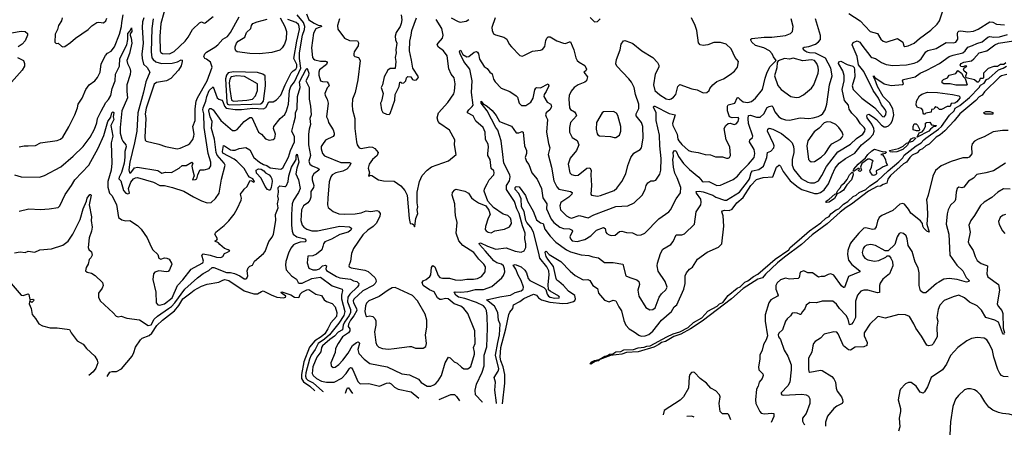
# Model space of a CAD drawing. Extents: x 1245515 to 1420776, y 606314 to 671314.
# Tile 69 of 256: x 1296559 to 1306724, y 614167 to 618516. Entities that reach past the tile are written whole.
import ezdxf

# ---------------------------------------------------------------- set-up
doc = ezdxf.new("R2010")
doc.units = 0

msp = doc.modelspace()

# ---------------------------------------------------------------- linework, layer by layer
at = {"layer": '0CON10XD'}
for points in [[(1298077, 618695), (1298016, 618476), (1298006, 618345), (1298010, 618190), (1298017, 618177), (1298035, 618166), (1298105, 618163), (1298155, 618187), (1298267, 618293), (1298300, 618335), (1298342, 618415), (1298415, 618484), (1298435, 618492), (1298465, 618480), (1298475, 618482), (1298555, 618550)], [(1296505, 616916), (1296575, 616896), (1296765, 616890), (1296815, 616909), (1296985, 616998), (1297112, 617108), (1297213, 617207), (1297286, 617304), (1297332, 617385), (1297357, 617453), (1297364, 617496), (1297399, 617571), (1297448, 617662), (1297475, 617691), (1297499, 617735), (1297513, 617805), (1297545, 617885), (1297549, 617955), (1297591, 618035), (1297594, 618115), (1297666, 618255), (1297677, 618313), (1297675, 618374), (1297700, 618400), (1297715, 618432), (1297717, 618395), (1297701, 618369), (1297700, 618355), (1297711, 618325), (1297716, 618275), (1297693, 618167), (1297667, 618095), (1297671, 618065), (1297697, 618015), (1297704, 617985), (1297700, 617950), (1297667, 617845), (1297664, 617775), (1297672, 617708), (1297614, 617575), (1297595, 617405), (1297598, 617345), (1297615, 617285), (1297625, 617261), (1297654, 617225), (1297660, 617205), (1297645, 617155), (1297646, 617096), (1297638, 617035), (1297610, 616940), (1297585, 616890), (1297584, 616875), (1297605, 616852), (1297630, 616755), (1297655, 616726), (1297675, 616720), (1297693, 616725), (1297684, 616775), (1297705, 616840), (1297735, 616875), (1297755, 616886), (1297775, 616887), (1297941, 616841), (1298005, 616805), (1298055, 616805), (1298138, 616785), (1298255, 616746), (1298355, 616687), (1298435, 616648), (1298495, 616628), (1298535, 616630), (1298580, 616670), (1298619, 616725), (1298641, 616869), (1298679, 617015), (1298671, 617035), (1298598, 617118), (1298588, 617145), (1298569, 617285), (1298539, 617395), (1298547, 617465), (1298525, 617515), (1298511, 617575), (1298515, 617593), (1298522, 617598), (1298535, 617598), (1298555, 617585), (1298635, 617475), (1298755, 617374), (1298785, 617373), (1298805, 617382), (1298876, 617464), (1298935, 617508), (1298955, 617508), (1299024, 617355), (1299055, 617335), (1299098, 617288), (1299135, 617274), (1299175, 617279), (1299194, 617295), (1299200, 617335), (1299180, 617395), (1299182, 617415), (1299247, 617495), (1299295, 617539), (1299314, 617575), (1299334, 617646), (1299344, 617785), (1299359, 617825), (1299396, 617874), (1299463, 618015), (1299449, 618115), (1299449, 618175), (1299478, 618355), (1299498, 618415), (1299502, 618445), (1299488, 618488), (1299423, 618565)], [(1296555, 617203), (1296605, 617216), (1296646, 617216), (1296722, 617218), (1296775, 617244), (1296945, 617271), (1296980, 617285), (1297004, 617305), (1297065, 617410), (1297128, 617535), (1297156, 617605), (1297164, 617646), (1297204, 617705), (1297242, 617795), (1297275, 617845), (1297335, 617886), (1297361, 617919), (1297390, 617975), (1297400, 618060), (1297444, 618145), (1297465, 618170), (1297505, 618192), (1297537, 618235), (1297589, 618365), (1297610, 618445), (1297614, 618486), (1297626, 618566)], [(1297936, 618525), (1297922, 618425), (1297916, 618185), (1297924, 618124), (1297936, 618105), (1297965, 618082), (1298024, 618064), (1298135, 618067), (1298189, 618081), (1298225, 618101), (1298235, 618098), (1298238, 618085), (1298225, 618040), (1298200, 617995), (1298121, 617909), (1298076, 617885), (1297972, 617868), (1297948, 617852), (1297865, 617602), (1297853, 617545), (1297860, 617495), (1297850, 617305), (1297854, 617274), (1297865, 617261), (1297995, 617230), (1298066, 617206), (1298185, 617183), (1298215, 617189), (1298295, 617224), (1298315, 617238), (1298345, 617280), (1298356, 617315), (1298359, 617335), (1298347, 617413), (1298371, 617475), (1298370, 617595), (1298380, 617675), (1298395, 617711), (1298494, 617885), (1298545, 618025), (1298528, 618078), (1298487, 618107), (1298471, 618115), (1298460, 618135), (1298471, 618165), (1298488, 618182), (1298575, 618231), (1298605, 618256), (1298655, 618314), (1298705, 618342), (1298735, 618383), (1298824, 618546)], [(1299519, 618575), (1299544, 618514), (1299601, 618481), (1299641, 618461), (1299670, 618455), (1299674, 618445), (1299615, 618422), (1299593, 618377), (1299571, 618225), (1299583, 618125), (1299591, 618111), (1299605, 618103), (1299665, 618089), (1299718, 618088), (1299728, 618085), (1299734, 618075), (1299726, 618054), (1299655, 617998), (1299647, 617975), (1299646, 617945), (1299665, 617884), (1299685, 617877), (1299735, 617876), (1299749, 617855), (1299753, 617835), (1299735, 617814), (1299709, 617755), (1299712, 617735), (1299735, 617695), (1299743, 617655), (1299727, 617515), (1299741, 617485), (1299746, 617455), (1299795, 617381), (1299807, 617345), (1299805, 617328), (1299795, 617311), (1299718, 617272), (1299685, 617227), (1299673, 617207), (1299670, 617185), (1299686, 617135), (1299705, 617110), (1299874, 617044), (1299965, 617042), (1299979, 617035), (1299965, 617005), (1299935, 616975), (1299895, 616954), (1299822, 616935), (1299786, 616915), (1299771, 616895), (1299754, 616844), (1299739, 616675), (1299736, 616606), (1299745, 616577), (1299795, 616536), (1299855, 616514), (1299915, 616508), (1300023, 616513), (1300085, 616525), (1300135, 616545), (1300185, 616536), (1300245, 616546), (1300262, 616542), (1300282, 616515), (1300278, 616485), (1300239, 616415), (1300208, 616382), (1300154, 616345), (1300103, 616295), (1300006, 616155), (1299986, 616104), (1299974, 616026), (1299958, 615975), (1299960, 615965), (1299983, 615955), (1300122, 615932), (1300158, 615918), (1300225, 615855), (1300236, 615835), (1300238, 615815), (1300230, 615795), (1300210, 615775), (1300103, 615717), (1300008, 615632), (1300001, 615615), (1300004, 615595), (1300035, 615535), (1300039, 615515), (1300009, 615461), (1299973, 615415), (1299954, 615375), (1299950, 615350), (1299966, 615325), (1299968, 615305), (1299953, 615287), (1299891, 615245), (1299846, 615175), (1299821, 615125), (1299815, 615083), (1299773, 614975), (1299776, 614946), (1299795, 614929), (1299815, 614931), (1299855, 614960), (1299895, 615002), (1299949, 615075), (1299995, 615155), (1300035, 615185), (1300055, 615191), (1300065, 615186), (1300066, 615176), (1300051, 615115), (1300061, 615071), (1300115, 615013), (1300175, 614968), (1300353, 614933), (1300505, 614861), (1300585, 614852), (1300675, 614808), (1300703, 614773), (1300765, 614735), (1300805, 614736), (1300835, 614748), (1300856, 614764), (1300880, 614790), (1300914, 614845), (1300952, 614975), (1300985, 615033), (1301005, 615026), (1301045, 614988), (1301075, 614971), (1301120, 614930), (1301145, 614915), (1301185, 614915), (1301215, 614939), (1301255, 615065), (1301256, 615086), (1301244, 615135), (1301262, 615175), (1301258, 615305), (1301186, 615486), (1301145, 615535), (1301115, 615559), (1301043, 615585), (1300984, 615635), (1300955, 615638), (1300915, 615628), (1300895, 615629), (1300874, 615645), (1300838, 615708), (1300791, 615729), (1300726, 615775), (1300713, 615805), (1300725, 615822), (1300755, 615836), (1300795, 615867), (1300805, 615885), (1300811, 615959), (1300825, 615979), (1300846, 615965), (1300878, 615878), (1300895, 615857), (1300925, 615849), (1300995, 615849), (1301055, 615833), (1301115, 615828), (1301175, 615839), (1301245, 615838), (1301285, 615845), (1301328, 615865), (1301363, 615915), (1301367, 615965), (1301352, 615995), (1301299, 616045), (1301248, 616115), (1301135, 616188), (1301094, 616235), (1301065, 616315), (1301075, 616425), (1301057, 616497), (1301055, 616542), (1301051, 616615), (1301023, 616705), (1301027, 616733), (1301050, 616760), (1301065, 616767), (1301155, 616747), (1301192, 616725), (1301225, 616677), (1301245, 616660), (1301295, 616628), (1301370, 616595), (1301401, 616551), (1301417, 616505), (1301395, 616470), (1301368, 616382), (1301363, 616353), (1301375, 616336), (1301397, 616323), (1301425, 616318), (1301465, 616338), (1301565, 616354), (1301615, 616380), (1301635, 616415), (1301634, 616445), (1301625, 616468), (1301598, 616495), (1301551, 616511), (1301450, 616580), (1301393, 616643), (1301354, 616746), (1301358, 616772), (1301384, 616824)], [(1300496, 618566), (1300503, 618515), (1300496, 618476), (1300486, 618445), (1300446, 618384), (1300436, 618346), (1300438, 618308), (1300452, 618275), (1300444, 618205), (1300447, 618175), (1300437, 618125), (1300441, 618085), (1300437, 618013), (1300385, 618011), (1300361, 617995), (1300321, 617925), (1300304, 617845), (1300290, 617815), (1300310, 617755), (1300294, 617676), (1300284, 617654), (1300294, 617585), (1300308, 617558), (1300345, 617540), (1300372, 617538), (1300383, 617547), (1300431, 617685), (1300436, 617744), (1300477, 617825), (1300485, 617870), (1300495, 617870), (1300505, 617860), (1300525, 617864), (1300546, 617884), (1300554, 617916), (1300565, 617930), (1300596, 617926), (1300615, 617900), (1300633, 617893), (1300655, 617897), (1300673, 617915), (1300676, 617926), (1300617, 618015), (1300603, 618097), (1300584, 618195), (1300587, 618295), (1300601, 618355), (1300606, 618405), (1300655, 618535)], [(1305119, 618579), (1305235, 618504), (1305339, 618395), (1305416, 618375), (1305450, 618315), (1305474, 618294), (1305506, 618284), (1305621, 618321), (1305675, 618285), (1305688, 618245), (1305698, 618238), (1305731, 618245), (1305794, 618275), (1305848, 618322), (1305965, 618407), (1306032, 618468), (1306056, 618505), (1306092, 618618)], [(1296998, 618535), (1296990, 618505), (1296961, 618455), (1296951, 618415), (1296926, 618365), (1296922, 618285), (1296935, 618271), (1296955, 618273), (1296992, 618242), (1297006, 618236), (1297025, 618239), (1297085, 618279), (1297136, 618324), (1297265, 618413), (1297305, 618454), (1297354, 618486), (1297375, 618490), (1297425, 618484), (1297450, 618505), (1297458, 618532)], [(1297842, 618535), (1297828, 618495), (1297824, 618435), (1297833, 618275), (1297821, 618159), (1297823, 618115), (1297836, 618056), (1297874, 618024), (1297902, 617975), (1297861, 617875), (1297837, 617767), (1297780, 617555), (1297767, 617367), (1297745, 617245), (1297696, 617045), (1297687, 616967), (1297692, 616935), (1297705, 616936), (1297744, 616986), (1297775, 616994), (1297985, 616961), (1298025, 616934), (1298065, 616942), (1298125, 616938), (1298205, 616985), (1298235, 617012), (1298277, 617013), (1298335, 617047), (1298347, 617037), (1298337, 617005), (1298342, 616972), (1298359, 616905), (1298342, 616865), (1298375, 616867), (1298389, 616875), (1298397, 616915), (1298418, 616962), (1298425, 616968), (1298465, 616966), (1298515, 616980), (1298532, 617008), (1298533, 617045), (1298505, 617135), (1298464, 617405), (1298459, 617545), (1298451, 617585), (1298453, 617607), (1298481, 617675), (1298490, 617725), (1298515, 617784), (1298555, 617824), (1298598, 617708), (1298615, 617696), (1298645, 617686), (1298655, 617673), (1298672, 617622), (1298692, 617602), (1298785, 617589), (1298849, 617591), (1298965, 617603), (1299075, 617596), (1299099, 617611), (1299130, 617670), (1299175, 617670), (1299212, 617688), (1299255, 617738), (1299299, 617845), (1299362, 617968), (1299381, 617989), (1299410, 618005), (1299422, 618025), (1299419, 618055), (1299389, 618115), (1299419, 618295), (1299447, 618415), (1299446, 618446), (1299436, 618466), (1299415, 618486), (1299329, 618519)], [(1299035, 618165), (1298935, 618166), (1298803, 618185), (1298790, 618195), (1298784, 618216), (1298784, 618235), (1298798, 618275), (1298816, 618294), (1298882, 618335), (1298900, 618385), (1298946, 618424), (1298954, 618455), (1298967, 618475), (1299010, 618495), (1299115, 618520)], [(1299250, 618535), (1299297, 618445), (1299315, 618395), (1299311, 618315), (1299293, 618265), (1299268, 618225), (1299245, 618202), (1299161, 618179), (1299035, 618165)], [(1299862, 618525), (1299839, 618455), (1299845, 618417), (1299912, 618325), (1299965, 618302), (1300045, 618296), (1300056, 618276), (1300052, 618245), (1300013, 618185), (1300008, 618165), (1300008, 618145), (1300020, 618135), (1300057, 618127), (1300074, 618094), (1300051, 617895), (1300023, 617765), (1299995, 617695), (1299990, 617635), (1299996, 617585), (1300020, 617495), (1300020, 617395), (1300035, 617255), (1300044, 617225), (1300065, 617195), (1300085, 617186), (1300175, 617203), (1300201, 617201), (1300225, 617187), (1300259, 617145), (1300249, 617115), (1300203, 617075), (1300167, 617025), (1300156, 616985), (1300172, 616935), (1300160, 616905), (1300165, 616900), (1300178, 616912), (1300195, 616910), (1300265, 616864), (1300314, 616854), (1300425, 616850), (1300495, 616801), (1300535, 616753), (1300558, 616705), (1300581, 616465), (1300592, 616412), (1300615, 616410), (1300628, 616398), (1300635, 616380), (1300640, 616385), (1300648, 616465), (1300668, 616515), (1300664, 616555), (1300669, 616585), (1300661, 616625), (1300664, 616735), (1300686, 616845), (1300713, 616907), (1300767, 616963), (1300812, 616998), (1300985, 617061), (1301064, 617125), (1301048, 617225), (1301052, 617275), (1300996, 617376), (1300898, 617445), (1300881, 617465), (1300870, 617505), (1300884, 617556), (1300978, 617662), (1301040, 617750), (1301049, 617779), (1301056, 617855), (1301046, 617915), (1301015, 617953), (1300988, 618008), (1300974, 618144), (1300936, 618196), (1300884, 618234), (1300870, 618255), (1300878, 618275), (1300924, 618326), (1300932, 618355), (1300918, 618425), (1300858, 618518)], [(1301014, 618534), (1301085, 618496), (1301105, 618491), (1301168, 618502), (1301195, 618518)], [(1301338, 614566), (1301333, 614575), (1301264, 614645), (1301263, 614695), (1301276, 614755), (1301335, 614879), (1301354, 614945), (1301353, 615055), (1301381, 615141), (1301389, 615335), (1301386, 615456), (1301379, 615515), (1301366, 615545), (1301347, 615565), (1301275, 615598), (1301155, 615639), (1301088, 615655), (1301061, 615675), (1301044, 615705), (1301055, 615710), (1301115, 615706), (1301185, 615713), (1301265, 615732), (1301348, 615732), (1301435, 615765), (1301537, 615853), (1301555, 615877), (1301569, 615915), (1301566, 615945), (1301554, 615975), (1301535, 615995), (1301485, 616009), (1301455, 616028), (1301367, 616127), (1301306, 616195), (1301303, 616207), (1301315, 616213), (1301388, 616178), (1301475, 616150), (1301581, 616161), (1301675, 616129), (1301735, 616119), (1301768, 616132), (1301784, 616165), (1301786, 616205), (1301774, 616256), (1301778, 616315), (1301750, 616390), (1301717, 616515), (1301692, 616565), (1301669, 616639), (1301584, 616765), (1301585, 616805), (1301616, 616855), (1301624, 616895), (1301620, 616915), (1301558, 617035), (1301548, 617125), (1301531, 617265), (1301497, 617375), (1301475, 617405), (1301387, 617577), (1301324, 617655), (1301325, 617674), (1301342, 617652), (1301384, 617625), (1301438, 617578), (1301477, 617527), (1301514, 617464), (1301635, 617417), (1301685, 617350), (1301712, 617348), (1301745, 617361), (1301756, 617356), (1301771, 617215), (1301790, 617165), (1301791, 617135), (1301779, 617095), (1301783, 617073), (1301792, 617052), (1301815, 617023), (1301845, 616935), (1301902, 616872), (1301946, 616776), (1301959, 616679), (1302003, 616615), (1301999, 616565), (1302045, 616459), (1302075, 616423), (1302135, 616375), (1302175, 616361), (1302235, 616358), (1302263, 616345), (1302265, 616335), (1302240, 616275), (1302245, 616255), (1302264, 616234), (1302315, 616226), (1302393, 616247), (1302457, 616285), (1302515, 616344), (1302585, 616371), (1302603, 616363), (1302611, 616325), (1302621, 616311), (1302644, 616295), (1302665, 616290), (1302706, 616294), (1302750, 616330), (1302775, 616335), (1302825, 616321), (1302885, 616318), (1302935, 616292), (1302975, 616296), (1303014, 616315), (1303157, 616463), (1303260, 616535), (1303277, 616555), (1303335, 616668), (1303380, 616730), (1303384, 616785), (1303347, 616885), (1303323, 616933), (1303308, 616995), (1303302, 617075), (1303308, 617105), (1303306, 617145), (1303315, 617163), (1303325, 617167), (1303335, 617161), (1303360, 617105), (1303413, 617033), (1303475, 616971), (1303570, 616890), (1303605, 616849), (1303615, 616844), (1303675, 616848), (1303755, 616805), (1303795, 616810), (1303825, 616822), (1303925, 616867), (1303970, 616900), (1304014, 616956), (1304085, 617025), (1304141, 617095), (1304148, 617135), (1304141, 617175), (1304092, 617255), (1304097, 617275), (1304125, 617302), (1304129, 617315), (1304085, 617445), (1304080, 617495), (1304085, 617526), (1304105, 617530), (1304165, 617511), (1304205, 617511), (1304240, 617545), (1304275, 617609), (1304295, 617620), (1304325, 617626), (1304336, 617616), (1304356, 617565), (1304395, 617515), (1304425, 617496), (1304465, 617484), (1304505, 617481), (1304615, 617503), (1304705, 617498), (1304752, 617505), (1304803, 617517), (1304830, 617530), (1304852, 617548), (1304875, 617585), (1304893, 617645), (1304920, 617845), (1304947, 617935), (1304932, 618015), (1304878, 618118), (1304775, 618170), (1304713, 618173), (1304685, 618180), (1304664, 618195), (1304649, 618215), (1304649, 618225), (1304658, 618232), (1304705, 618240), (1304775, 618265), (1304805, 618286), (1304825, 618311), (1304825, 618352), (1304775, 618525)], [(1301384, 616824), (1301405, 616865), (1301454, 616915), (1301458, 616935), (1301453, 616955), (1301425, 616980), (1301417, 617075), (1301393, 617115), (1301391, 617135), (1301400, 617200), (1301395, 617230), (1301369, 617279), (1301364, 617355), (1301345, 617402), (1301268, 617468), (1301241, 617525), (1301184, 617555), (1301183, 617565), (1301195, 617585), (1301231, 617619), (1301240, 617635), (1301222, 617765), (1301231, 617885), (1301205, 618005), (1301145, 618085), (1301105, 618163), (1301101, 618185), (1301105, 618202), (1301115, 618198), (1301135, 618155), (1301175, 618133), (1301195, 618135), (1301250, 618180), (1301275, 618186), (1301285, 618182), (1301297, 618165), (1301307, 618107), (1301355, 618032), (1301385, 618011), (1301413, 617973), (1301438, 617958), (1301452, 617902), (1301467, 617875), (1301531, 617811), (1301621, 617775), (1301685, 617732), (1301697, 617715), (1301715, 617653), (1301740, 617630), (1301785, 617630), (1301835, 617666), (1301859, 617705), (1301878, 617792), (1301889, 617811), (1301895, 617816), (1301935, 617812), (1302015, 617853), (1302021, 617835), (1301996, 617774), (1301973, 617745), (1301971, 617725), (1302005, 617666), (1302043, 617645), (1302048, 617618), (1302034, 617585), (1301994, 617555), (1301989, 617535), (1301994, 617514), (1302008, 617485), (1301999, 617355), (1302018, 617238), (1302031, 617195), (1302016, 617124), (1302049, 616995), (1302075, 616855), (1302103, 616793), (1302125, 616768), (1302245, 616745), (1302264, 616734), (1302259, 616715), (1302229, 616685), (1302145, 616631), (1302134, 616595), (1302143, 616553), (1302205, 616493), (1302234, 616475), (1302255, 616470), (1302335, 616495), (1302427, 616473), (1302485, 616504), (1302615, 616552), (1302715, 616587), (1302836, 616594), (1302903, 616627), (1302984, 616706), (1303016, 616765), (1303026, 616804), (1303045, 616832), (1303075, 616852), (1303105, 616852), (1303125, 616860), (1303167, 616923), (1303179, 616965), (1303182, 617085), (1303167, 617215), (1303166, 617325), (1303130, 617475), (1303129, 617555), (1303101, 617615), (1303105, 617622), (1303115, 617622), (1303265, 617548), (1303325, 617536), (1303297, 617445), (1303301, 617425), (1303346, 617336), (1303353, 617285), (1303363, 617265), (1303395, 617227), (1303465, 617167), (1303495, 617155), (1303562, 617145), (1303635, 617125), (1303691, 617121), (1303742, 617102), (1303815, 617100), (1303857, 617087), (1303875, 617089), (1303886, 617095), (1303898, 617115), (1303890, 617205), (1303852, 617275), (1303832, 617395), (1303848, 617425), (1303875, 617445), (1303895, 617447), (1303935, 617436), (1303955, 617443), (1303975, 617464), (1303985, 617495), (1303975, 617507), (1303915, 617502), (1303888, 617515), (1303865, 617575), (1303865, 617622), (1303875, 617637), (1303941, 617655), (1303965, 617709), (1303975, 617712), (1303995, 617695), (1304028, 617668), (1304075, 617660), (1304115, 617672), (1304154, 617705), (1304229, 617795), (1304256, 617914), (1304276, 617975), (1304306, 618034), (1304370, 618095), (1304342, 618132), (1304329, 618165), (1304299, 618195), (1304242, 618225), (1304155, 618249), (1304119, 618285), (1304107, 618305), (1304108, 618315), (1304119, 618321), (1304245, 618335), (1304325, 618335), (1304466, 618354), (1304517, 618373), (1304537, 618395), (1304546, 618445), (1304525, 618526)], [(1301481, 614557), (1301482, 614565), (1301465, 614695), (1301470, 614775), (1301459, 614825), (1301499, 614891), (1301506, 614914), (1301473, 615055), (1301494, 615186), (1301514, 615265), (1301518, 615375), (1301501, 615415), (1301494, 615495), (1301461, 615561), (1301378, 615625), (1301515, 615658), (1301601, 615669), (1301626, 615675), (1301675, 615701), (1301735, 615717), (1301758, 615735), (1301759, 615755), (1301735, 615825), (1301705, 615879), (1301681, 615941), (1301653, 615985), (1301675, 615990), (1301736, 615966), (1301775, 615933), (1301793, 615905), (1301810, 615845), (1301825, 615825), (1301972, 615752), (1301991, 615731), (1302004, 615685), (1302020, 615665), (1302036, 615655), (1302085, 615642), (1302130, 615645), (1302132, 615655), (1302124, 615665), (1302035, 615715), (1302019, 615729), (1302015, 615785), (1302026, 615885), (1302021, 615925), (1302001, 615965), (1301929, 616055), (1301918, 616108), (1301863, 616323), (1301837, 616377), (1301795, 616422), (1301785, 616444), (1301767, 616537), (1301741, 616585), (1301738, 616668), (1301713, 616723), (1301674, 616765), (1301675, 616786), (1301685, 616796), (1301715, 616791), (1301782, 616702), (1301802, 616645), (1301860, 616540), (1301895, 616451), (1301935, 616421), (1301965, 616415), (1301979, 616355), (1302035, 616282), (1302095, 616221), (1302205, 616140), (1302245, 616120), (1302355, 616089), (1302435, 616082), (1302475, 616068), (1302535, 616060), (1302595, 616012), (1302685, 616011), (1302785, 615993), (1302818, 615875), (1302858, 615855), (1302931, 615831), (1302952, 615815), (1302957, 615785), (1302941, 615725), (1302951, 615665), (1303025, 615546), (1303065, 615521), (1303095, 615526), (1303119, 615545), (1303161, 615655), (1303185, 615688), (1303231, 615729), (1303242, 615755), (1303223, 615815), (1303152, 615922), (1303141, 615975), (1303144, 616005), (1303176, 616105), (1303200, 616150), (1303282, 616198), (1303304, 616226), (1303335, 616296), (1303395, 616297), (1303424, 616306), (1303526, 616405), (1303543, 616535), (1303591, 616605), (1303596, 616634), (1303590, 616665), (1303548, 616725), (1303542, 616745), (1303575, 616748), (1303615, 616741), (1303715, 616705), (1303745, 616685), (1303835, 616655), (1303855, 616654), (1303990, 616735), (1304083, 616857), (1304093, 616875), (1304112, 616938), (1304124, 616955), (1304189, 616971), (1304237, 617005), (1304274, 617095), (1304278, 617145), (1304315, 617160), (1304345, 617195), (1304348, 617215), (1304342, 617235), (1304278, 617365), (1304284, 617385), (1304295, 617396), (1304336, 617385), (1304425, 617341), (1304501, 617281), (1304534, 617244), (1304549, 617209), (1304552, 617175), (1304551, 617145), (1304534, 617074), (1304535, 617015), (1304552, 616972), (1304628, 616878), (1304695, 616838), (1304725, 616832), (1304765, 616833), (1304805, 616854), (1304842, 616908), (1304887, 617003), (1305005, 617151), (1305135, 617232), (1305199, 617291), (1305262, 617335), (1305283, 617365), (1305287, 617385), (1305279, 617405), (1305240, 617440), (1305201, 617501), (1305151, 617551), (1305124, 617594), (1305115, 617635), (1305073, 617683), (1305049, 617795), (1305070, 617885), (1305071, 617941), (1305057, 617987), (1305014, 618065), (1305015, 618082), (1305035, 618088), (1305103, 618053), (1305160, 618035), (1305174, 618024), (1305179, 618001), (1305181, 617925), (1305152, 617835), (1305164, 617794), (1305255, 617706), (1305388, 617608), (1305465, 617518), (1305485, 617513), (1305502, 617535), (1305504, 617565), (1305495, 617588), (1305458, 617638), (1305424, 617705), (1305370, 617785), (1305275, 617983), (1305219, 618049), (1305206, 618135), (1305152, 618255), (1305165, 618279), (1305206, 618296), (1305232, 618285), (1305255, 618254), (1305345, 618134), (1305355, 618126), (1305395, 618115), (1305455, 618074), (1305505, 618054), (1305575, 618042), (1305715, 618050), (1305794, 618066), (1305828, 618082), (1305865, 618112), (1305914, 618185), (1305935, 618199), (1306022, 618218), (1306125, 618282), (1306195, 618278), (1306225, 618285), (1306245, 618315), (1306240, 618375), (1306243, 618387), (1306255, 618399), (1306275, 618402), (1306348, 618392), (1306405, 618396), (1306453, 618417), (1306575, 618494), (1306605, 618491), (1306642, 618468), (1306725, 618462)], [(1301468, 618535), (1301434, 618435), (1301436, 618405), (1301451, 618371), (1301470, 618360), (1301558, 618335), (1301590, 618315), (1301614, 618264), (1301636, 618236), (1301722, 618145), (1301745, 618141), (1301765, 618146), (1301855, 618192), (1301935, 618202), (1301955, 618210), (1301980, 618240), (1301990, 618300), (1302001, 618325), (1302015, 618339), (1302035, 618340), (1302105, 618298), (1302175, 618274), (1302195, 618271), (1302235, 618289), (1302245, 618286), (1302281, 618205), (1302302, 618122), (1302314, 618095), (1302336, 618076), (1302395, 618043), (1302410, 618005), (1302403, 617987), (1302384, 617975), (1302420, 617925), (1302411, 617885), (1302395, 617870), (1302325, 617844), (1302285, 617817), (1302251, 617779), (1302231, 617735), (1302228, 617695), (1302235, 617605), (1302245, 617590), (1302288, 617565), (1302301, 617545), (1302306, 617525), (1302246, 617454), (1302235, 617405), (1302237, 617355), (1302262, 617302), (1302315, 617268), (1302330, 617225), (1302308, 617165), (1302242, 617088), (1302221, 617025), (1302238, 616935), (1302255, 616918), (1302295, 616907), (1302325, 616913), (1302415, 616984), (1302445, 616988), (1302459, 616965), (1302455, 616915), (1302459, 616861)], [(1302448, 618538), (1302495, 618493), (1302525, 618497), (1302551, 618525)], [(1302459, 616861), (1302464, 616805), (1302456, 616716), (1302464, 616704), (1302525, 616697), (1302555, 616701), (1302697, 616755), (1302725, 616779), (1302775, 616845), (1302818, 616925), (1302839, 617011), (1302868, 617095), (1302901, 617139), (1302964, 617175), (1302977, 617195), (1302995, 617295), (1302994, 617415), (1302980, 617455), (1302924, 617525), (1302924, 617545), (1302950, 617600), (1302950, 617645), (1302916, 617745), (1302902, 617815), (1302875, 617872), (1302847, 617907), (1302723, 618035), (1302712, 618062), (1302721, 618105), (1302758, 618205), (1302768, 618265), (1302794, 618296), (1302805, 618301), (1302865, 618282), (1302889, 618269), (1302983, 618195), (1303095, 618125), (1303144, 618075), (1303159, 618045), (1303158, 618025), (1303121, 617955), (1303102, 617845), (1303116, 617786), (1303169, 617739), (1303235, 617699), (1303265, 617693), (1303285, 617698), (1303310, 617715), (1303334, 617745), (1303354, 617826), (1303375, 617846), (1303499, 617801), (1303555, 617793), (1303615, 617762), (1303652, 617765), (1303676, 617784), (1303683, 617805), (1303715, 617844), (1303755, 617879), (1303825, 617904), (1303895, 617949), (1303939, 617985), (1303969, 618025), (1303979, 618085), (1303944, 618125), (1303904, 618215), (1303853, 618263), (1303795, 618281), (1303725, 618282), (1303665, 618255), (1303615, 618248), (1303586, 618256), (1303568, 618278), (1303549, 618405), (1303534, 618455), (1303496, 618535)], [(1296475, 618381), (1296575, 618398), (1296615, 618394), (1296641, 618375), (1296640, 618355), (1296614, 618296), (1296586, 618264), (1296544, 618236)], [(1301543, 614552), (1301568, 614765), (1301569, 614855), (1301550, 614935), (1301528, 614995), (1301521, 615035), (1301528, 615135), (1301579, 615325), (1301608, 615475), (1301620, 615500), (1301651, 615535), (1301658, 615575), (1301721, 615609), (1301765, 615641), (1301865, 615686), (1301895, 615675), (1301916, 615645), (1301945, 615625), (1302033, 615603), (1302165, 615589), (1302217, 615593), (1302275, 615608), (1302291, 615619), (1302299, 615635), (1302289, 615669), (1302224, 615714), (1302175, 615774), (1302125, 615815), (1302105, 615830), (1302098, 615845), (1302069, 615969), (1302010, 616045), (1301995, 616074), (1301985, 616115), (1301986, 616124), (1301995, 616129), (1302026, 616095), (1302145, 616022), (1302242, 615922), (1302295, 615878), (1302375, 615831), (1302425, 615834), (1302445, 615825), (1302475, 615775), (1302524, 615744), (1302534, 615695), (1302595, 615622), (1302645, 615605), (1302685, 615622), (1302715, 615614), (1302744, 615555), (1302773, 615513), (1302795, 615413), (1302818, 615365), (1302851, 615325), (1302904, 615295), (1302950, 615260), (1302975, 615250), (1303015, 615254), (1303055, 615268), (1303095, 615304), (1303185, 615415), (1303289, 615505), (1303315, 615552), (1303345, 615575), (1303417, 615735), (1303429, 615795), (1303429, 615875), (1303444, 615906), (1303475, 615942), (1303506, 615964), (1303557, 616045), (1303655, 616116), (1303775, 616169), (1303807, 616203), (1303830, 616385), (1303823, 616493), (1303807, 616535), (1303814, 616545), (1303835, 616552), (1303885, 616547), (1303915, 616562), (1303964, 616626), (1304028, 616682), (1304106, 616805), (1304165, 616867), (1304235, 616888), (1304336, 616895), (1304374, 616995), (1304395, 617014), (1304405, 617016), (1304415, 617006), (1304440, 616950), (1304515, 616855), (1304595, 616788), (1304635, 616765), (1304765, 616724), (1304795, 616723), (1304825, 616732), (1304865, 616762), (1304908, 616822), (1304948, 616915), (1304979, 616985), (1305021, 617035), (1305085, 617085), (1305180, 617140), (1305250, 617225), (1305337, 617293), (1305369, 617331), (1305380, 617365), (1305378, 617395), (1305358, 617438), (1305310, 617505), (1305306, 617525), (1305311, 617539), (1305325, 617541), (1305375, 617511), (1305405, 617485), (1305455, 617426), (1305485, 617411), (1305505, 617411), (1305529, 617421), (1305552, 617445), (1305569, 617475), (1305584, 617535), (1305574, 617595), (1305538, 617658), (1305475, 617725), (1305415, 617827), (1305387, 617903), (1305374, 617925), (1305375, 617936), (1305388, 617918), (1305484, 617854), (1305555, 617837), (1305672, 617848), (1305684, 617855), (1305674, 617885), (1305685, 617900), (1305805, 617925), (1305855, 617965), (1305925, 617995), (1306056, 618064), (1306155, 618135), (1306195, 618151), (1306295, 618175), (1306320, 618195), (1306348, 618232), (1306395, 618248), (1306439, 618271), (1306495, 618288), (1306555, 618335), (1306575, 618341), (1306615, 618335), (1306675, 618339), (1306758, 618362)], [(1306739, 618071), (1306718, 618055), (1306685, 618052), (1306655, 618034), (1306615, 618033), (1306556, 618014), (1306510, 617965), (1306510, 617915), (1306505, 617910), (1306475, 617910), (1306465, 617880), (1306455, 617871), (1306443, 617873), (1306415, 617894), (1306330, 617915), (1306328, 617935), (1306337, 617965), (1306310, 617985), (1306304, 618006), (1306311, 618019), (1306338, 618035), (1306325, 618039), (1306295, 618030), (1306275, 618033), (1306269, 618045), (1306278, 618065), (1306305, 618078), (1306385, 618091), (1306409, 618111), (1306465, 618175), (1306545, 618195), (1306626, 618255), (1306665, 618272), (1306863, 618303)], [(1296537, 618125), (1296597, 618095), (1296610, 618065), (1296610, 618035), (1296586, 617995), (1296475, 617873)], [(1304575, 617714), (1304605, 617717), (1304651, 617739), (1304735, 617810), (1304757, 617843), (1304801, 617965), (1304805, 617995), (1304803, 618025), (1304790, 618065), (1304765, 618095), (1304735, 618102), (1304643, 618093), (1304545, 618118), (1304505, 618110), (1304455, 618114), (1304390, 618090), (1304380, 618075), (1304375, 618020), (1304352, 617938), (1304385, 617838), (1304419, 617795), (1304522, 617722), (1304575, 617714)], [(1296555, 616540), (1296654, 616566), (1296775, 616559), (1296865, 616564), (1296955, 616579), (1296975, 616594), (1297028, 616712), (1297093, 616805), (1297127, 616865), (1297272, 617015), (1297369, 617191), (1297429, 617321), (1297468, 617465), (1297500, 617510), (1297510, 617555), (1297522, 617565), (1297530, 617560), (1297525, 617515), (1297530, 617485), (1297501, 617425), (1297522, 617315), (1297504, 617245), (1297512, 617035), (1297503, 616965), (1297468, 616848), (1297468, 616788), (1297485, 616725), (1297511, 616701), (1297560, 616610), (1297578, 616475), (1297615, 616450), (1297655, 616442), (1297695, 616443), (1297775, 616394), (1297814, 616355), (1297874, 616265), (1297915, 616172), (1297935, 616143), (1297986, 616095), (1297997, 616055), (1298015, 616046), (1298055, 616059), (1298077, 616057), (1298104, 616044), (1298128, 616005), (1298130, 615995), (1298106, 615934), (1298091, 615919), (1298075, 615913), (1297996, 615924), (1297955, 615910), (1297941, 615895), (1297934, 615834), (1297964, 615704), (1297969, 615595), (1297984, 615575), (1298005, 615570), (1298055, 615585), (1298134, 615645), (1298187, 615775), (1298245, 615832), (1298329, 615941), (1298361, 615959), (1298451, 616009), (1298456, 616025), (1298440, 616085), (1298455, 616102), (1298525, 616087), (1298590, 616065), (1298635, 616062), (1298656, 616074), (1298674, 616105), (1298705, 616116), (1298727, 616133), (1298713, 616143), (1298675, 616154), (1298624, 616195), (1298613, 616213), (1298575, 616232), (1298596, 616244), (1298600, 616255), (1298574, 616305), (1298585, 616325), (1298669, 616391), (1298718, 616442), (1298772, 616508), (1298809, 616571), (1298846, 616655), (1298849, 616675), (1298840, 616715), (1298844, 616725), (1298864, 616746), (1298875, 616769), (1298909, 616795), (1298935, 616853), (1298945, 616856), (1298975, 616841), (1298982, 616845), (1298965, 616874), (1298930, 616890), (1298918, 616908), (1298875, 616981), (1298802, 617055), (1298775, 617076), (1298658, 617138), (1298652, 617155), (1298662, 617218), (1298675, 617215), (1298735, 617174), (1298755, 617170), (1298785, 617170), (1298825, 617188), (1298895, 617199), (1298934, 617174), (1298977, 617095), (1299036, 617045), (1299075, 617022), (1299112, 617012), (1299145, 616989), (1299256, 616974), (1299275, 616989), (1299334, 617096), (1299354, 617165), (1299395, 617255), (1299395, 617307), (1299368, 617365), (1299389, 617449), (1299405, 617514), (1299407, 617555), (1299424, 617595), (1299426, 617725), (1299455, 617815), (1299448, 617875), (1299517, 618005), (1299525, 618012), (1299535, 617996), (1299543, 617965), (1299540, 617935), (1299514, 617885), (1299547, 617817), (1299547, 617695), (1299562, 617625), (1299568, 617535), (1299555, 617495), (1299560, 617435), (1299546, 617385), (1299541, 617335), (1299541, 617225), (1299561, 617115), (1299544, 617055), (1299555, 617025), (1299577, 617007), (1299636, 616985), (1299650, 616975), (1299649, 616965), (1299597, 616925), (1299580, 616895), (1299580, 616865), (1299595, 616805), (1299591, 616785), (1299566, 616744), (1299564, 616685), (1299556, 616655), (1299535, 616626), (1299490, 616595), (1299469, 616555), (1299461, 616445), (1299477, 616397), (1299494, 616375), (1299523, 616355), (1299576, 616336), (1299635, 616336), (1299865, 616385), (1299965, 616378), (1299984, 616365), (1299978, 616345), (1299952, 616325), (1299865, 616301), (1299777, 616253), (1299708, 616225), (1299694, 616205), (1299688, 616175), (1299680, 616140), (1299623, 616097), (1299585, 616079), (1299534, 616075), (1299528, 616008), (1299545, 615953), (1299587, 615937), (1299625, 615935), (1299655, 615944), (1299687, 615975), (1299715, 615983), (1299728, 615975), (1299721, 615945), (1299725, 615930), (1299829, 615865), (1299865, 615852), (1299975, 615838), (1300005, 615822), (1300041, 615815), (1300061, 615795), (1300056, 615775), (1300043, 615755), (1299968, 615685), (1299948, 615652), (1299943, 615605), (1299975, 615525), (1299975, 615495), (1299962, 615465), (1299911, 615395), (1299900, 615365), (1299893, 615315), (1299847, 615293), (1299809, 615251), (1299762, 615215), (1299685, 615152), (1299676, 615135), (1299669, 615091), (1299627, 615035), (1299587, 614935), (1299579, 614865), (1299588, 614845), (1299622, 614815), (1299675, 614786), (1299725, 614775), (1299805, 614778), (1299885, 614818), (1299929, 614865), (1299965, 614919), (1299975, 614927), (1299985, 614926), (1300000, 614905), (1300050, 614785), (1300075, 614759), (1300165, 614763), (1300275, 614734), (1300345, 614766), (1300375, 614769), (1300395, 614761), (1300430, 614725), (1300465, 614703), (1300602, 614678), (1300681, 614612)], [(1298725, 617637), (1298955, 617645), (1299045, 617648), (1299063, 617657), (1299076, 617674), (1299097, 617835), (1299094, 617935), (1299070, 617955), (1299015, 617970), (1298765, 617979), (1298713, 617967), (1298695, 617945), (1298685, 617905), (1298699, 617665), (1298705, 617644), (1298725, 617637)], [(1298765, 617676), (1298905, 617684), (1298963, 617697), (1298995, 617729), (1299016, 617785), (1299015, 617855), (1298881, 617931), (1298802, 617938), (1298744, 617926), (1298727, 617903), (1298722, 617865), (1298727, 617795), (1298746, 617685), (1298765, 617676)], [(1306751, 617949), (1306695, 617935), (1306675, 617922), (1306520, 617770), (1306495, 617736), (1306465, 617720), (1306429, 617681), (1306264, 617546), (1306207, 617473), (1306111, 617369), (1306062, 617328), (1306022, 617305), (1305948, 617232), (1305915, 617214), (1305878, 617182), (1305850, 617170), (1305826, 617144), (1305773, 617117), (1305749, 617095), (1305713, 617047), (1305685, 617030), (1305551, 616909), (1305521, 616869), (1305511, 616829), (1305473, 616817), (1305445, 616798), (1305412, 616795), (1305323, 616747), (1305148, 616612), (1305092, 616578), (1305030, 616530), (1304895, 616410), (1304742, 616298), (1304629, 616195), (1304455, 616065), (1304381, 616009), (1304259, 615891), (1304228, 615852), (1304180, 615840), (1304028, 615742), (1303909, 615635), (1303605, 615407), (1303485, 615327), (1303385, 615271), (1303312, 615248), (1303225, 615195), (1303184, 615186), (1303158, 615165), (1303105, 615137), (1302945, 615090), (1302825, 615082), (1302775, 615066), (1302660, 615050), (1302550, 615010), (1302535, 614995), (1302500, 614990), (1302455, 614961), (1302448, 614965), (1302465, 614986), (1302495, 615001), (1302541, 615009), (1302599, 615045), (1302628, 615052), (1302647, 615065), (1302681, 615069), (1302715, 615088), (1302767, 615093), (1302795, 615111), (1302897, 615113), (1302945, 615130), (1303005, 615136), (1303035, 615149), (1303067, 615153), (1303239, 615245), (1303306, 615274), (1303373, 615297), (1303459, 615341), (1303515, 615393), (1303600, 615440), (1303665, 615509), (1303759, 615561), (1303785, 615585), (1303820, 615600), (1303875, 615672), (1303965, 615745), (1303999, 615761), (1304045, 615807), (1304077, 615823), (1304135, 615867), (1304181, 615889), (1304358, 616045), (1304498, 616142), (1304515, 616165), (1304605, 616245), (1304714, 616336), (1304830, 616420), (1304883, 616467), (1304915, 616485), (1304935, 616513), (1304987, 616553), (1305015, 616565), (1305065, 616612), (1305110, 616640), (1305165, 616692), (1305196, 616704), (1305225, 616734), (1305296, 616764), (1305335, 616802), (1305415, 616852), (1305524, 616956), (1305635, 617050), (1305675, 617092), (1305691, 617119), (1305814, 617216), (1305865, 617245), (1305892, 617278), (1305915, 617294), (1306046, 617385), (1306075, 617413), (1306159, 617531), (1306205, 617576), (1306218, 617602), (1306265, 617632), (1306365, 617713), (1306465, 617815), (1306480, 617840), (1306515, 617862), (1306541, 617899), (1306565, 617908), (1306665, 618000), (1306711, 618015), (1306746, 618035)], [(1306225, 617842), (1306164, 617854), (1306100, 617855), (1306083, 617865), (1306082, 617885), (1306095, 617900), (1306137, 617915), (1306155, 617942), (1306225, 617960), (1306245, 617990), (1306282, 617965), (1306302, 617925), (1306320, 617910), (1306340, 617845), (1306335, 617842), (1306225, 617842)], [(1305905, 617540), (1305895, 617540), (1305885, 617550), (1305882, 617582), (1305869, 617599), (1305829, 617609), (1305813, 617635), (1305819, 617675), (1305850, 617730), (1305872, 617748), (1305933, 617767), (1306035, 617765), (1306191, 617745), (1306255, 617729), (1306265, 617720), (1306264, 617705), (1306235, 617670), (1306215, 617653), (1306175, 617650), (1306165, 617620), (1306135, 617620), (1306075, 617588), (1306055, 617590), (1306035, 617610), (1306022, 617612), (1306015, 617620), (1306002, 617608), (1305998, 617592), (1305972, 617588), (1305968, 617562), (1305915, 617550), (1305905, 617540)], [(1302695, 617300), (1302715, 617302), (1302752, 617325), (1302766, 617365), (1302764, 617415), (1302735, 617527), (1302720, 617550), (1302688, 617568), (1302585, 617566), (1302572, 617555), (1302515, 617455), (1302511, 617385), (1302520, 617340), (1302528, 617328), (1302545, 617318), (1302660, 617310), (1302695, 617300)], [(1306605, 617540), (1306525, 617540), (1306510, 617555), (1306535, 617570), (1306575, 617570), (1306605, 617558), (1306605, 617540)], [(1304731, 617051), (1304765, 617052), (1304835, 617097), (1304875, 617135), (1304925, 617215), (1304944, 617235), (1305033, 617285), (1305052, 617305), (1305059, 617325), (1305049, 617355), (1305016, 617405), (1304985, 617436), (1304935, 617457), (1304895, 617461), (1304865, 617451), (1304814, 617396), (1304761, 617359), (1304695, 617265), (1304687, 617215), (1304703, 617075), (1304715, 617059), (1304731, 617051)], [(1305818, 617368), (1305785, 617380), (1305782, 617415), (1305795, 617440), (1305815, 617440), (1305828, 617428), (1305847, 617387), (1305850, 617375), (1305845, 617370), (1305818, 617368)], [(1305825, 617303), (1305820, 617305), (1305828, 617312), (1305845, 617350), (1305875, 617358), (1305889, 617375), (1305910, 617415), (1305912, 617448), (1305920, 617455), (1305955, 617458), (1305972, 617432), (1306020, 617425), (1306018, 617415), (1305995, 617413), (1305962, 617388), (1305944, 617365), (1305825, 617303)], [(1306765, 617373), (1306705, 617374), (1306610, 617360), (1306515, 617308), (1306455, 617285), (1306416, 617264), (1306394, 617236), (1306384, 617205), (1306388, 617132), (1306361, 617099), (1306345, 617091), (1306295, 617092), (1306175, 617054), (1306071, 617009), (1306015, 616961), (1305985, 616900), (1305938, 616705), (1305921, 616659), (1305927, 616595), (1305933, 616495), (1305923, 616405), (1305947, 616323), (1305925, 616334), (1305895, 616365), (1305884, 616385), (1305878, 616415), (1305860, 616440), (1305759, 616519), (1305735, 616562), (1305695, 616612), (1305675, 616619), (1305646, 616614), (1305575, 616546), (1305461, 616495), (1305434, 616476), (1305414, 616436), (1305400, 616380), (1305385, 616356), (1305365, 616352), (1305295, 616370), (1305275, 616365), (1305223, 616315), (1305145, 616225), (1305133, 616205), (1305110, 616135), (1305104, 616095), (1305115, 616035), (1305149, 615989), (1305233, 615925), (1305233, 615915), (1305116, 615865), (1305075, 615752), (1305065, 615753), (1305045, 615772), (1304965, 615880), (1304935, 615893), (1304905, 615887), (1304865, 615866), (1304835, 615868), (1304805, 615861), (1304745, 615904), (1304695, 615904), (1304654, 615924), (1304618, 615912), (1304606, 615855), (1304595, 615846), (1304505, 615839), (1304465, 615848), (1304415, 615831), (1304378, 615802), (1304365, 615775), (1304364, 615735), (1304390, 615675), (1304383, 615665), (1304315, 615625), (1304293, 615595), (1304255, 615471), (1304257, 615405), (1304278, 615255), (1304267, 615213), (1304238, 615165), (1304226, 615105), (1304202, 615055), (1304201, 615015), (1304186, 614935), (1304190, 614905), (1304232, 614862), (1304236, 614845), (1304225, 614815), (1304195, 614777), (1304184, 614736), (1304167, 614705), (1304154, 614595), (1304159, 614555), (1304199, 614475), (1304215, 614458), (1304249, 614451), (1304325, 614458), (1304345, 614452), (1304345, 614422), (1304318, 614360)], [(1305565, 617148), (1305545, 617153), (1305538, 617165), (1305633, 617187), (1305679, 617211), (1305715, 617243), (1305740, 617250), (1305764, 617286), (1305791, 617299), (1305810, 617295), (1305775, 617258), (1305740, 617250), (1305725, 617222), (1305675, 617178), (1305615, 617154), (1305565, 617148)], [(1296505, 616110), (1296565, 616122), (1296615, 616114), (1296645, 616127), (1296715, 616119), (1296767, 616143), (1296888, 616152), (1297005, 616189), (1297060, 616230), (1297109, 616305), (1297182, 616455), (1297215, 616565), (1297250, 616645), (1297255, 616675), (1297285, 616713), (1297295, 616713), (1297298, 616705), (1297276, 616605), (1297299, 616481), (1297297, 616445), (1297307, 616377), (1297302, 616335), (1297275, 616265), (1297266, 616165), (1297274, 616144), (1297301, 616121), (1297306, 616085), (1297295, 616058), (1297278, 616042), (1297267, 615995), (1297245, 615960), (1297238, 615925), (1297255, 615912), (1297301, 615901), (1297338, 615878), (1297414, 615804), (1297420, 615775), (1297410, 615745), (1297374, 615695), (1297374, 615655), (1297390, 615615), (1297525, 615493), (1297556, 615456), (1297575, 615451), (1297606, 615456), (1297665, 615438), (1297795, 615419), (1297885, 615362), (1297915, 615369), (1297948, 615425), (1297981, 615459), (1298096, 615536), (1298125, 615556), (1298162, 615595), (1298263, 615737), (1298395, 615852), (1298453, 615897), (1298512, 615928), (1298545, 615958), (1298565, 615959), (1298695, 615908), (1298735, 615909), (1298777, 615897), (1298833, 615873), (1298875, 615844), (1298895, 615844), (1298905, 615851), (1298913, 615875), (1298909, 615925), (1298919, 615955), (1298935, 615972), (1298963, 615985), (1298984, 616026), (1299076, 616105), (1299092, 616125), (1299133, 616227), (1299165, 616273), (1299179, 616305), (1299205, 616445), (1299200, 616505), (1299226, 616575), (1299222, 616615), (1299230, 616665), (1299223, 616695), (1299232, 616735), (1299229, 616785), (1299245, 616801), (1299295, 616795), (1299305, 616796), (1299314, 616806), (1299330, 616845), (1299337, 616905), (1299365, 616993), (1299412, 617075), (1299415, 617113), (1299425, 617127), (1299441, 617045), (1299420, 616985), (1299410, 616925), (1299439, 616865), (1299455, 616775), (1299438, 616732), (1299387, 616655), (1299373, 616615), (1299364, 616505), (1299365, 616395), (1299373, 616333), (1299384, 616305), (1299421, 616275), (1299504, 616255), (1299516, 616235), (1299505, 616224), (1299455, 616221), (1299408, 616205), (1299387, 616193), (1299360, 616160), (1299334, 616106), (1299308, 616022), (1299303, 615983), (1299311, 615935), (1299365, 615875), (1299418, 615838), (1299434, 615805), (1299445, 615798), (1299475, 615799), (1299575, 615846), (1299665, 615860), (1299785, 615769), (1299888, 615735), (1299893, 615723), (1299882, 615675), (1299881, 615635), (1299915, 615505), (1299905, 615465), (1299855, 615386), (1299759, 615265), (1299705, 615219), (1299642, 615175), (1299611, 615115), (1299569, 615055), (1299550, 615015), (1299514, 614874), (1299510, 614840), (1299518, 614815), (1299535, 614798), (1299588, 614768), (1299685, 614683), (1299691, 614680)], [(1305375, 616909), (1305363, 616913), (1305339, 616945), (1305336, 616955), (1305352, 616995), (1305362, 617048), (1305370, 617055), (1305358, 617068), (1305335, 617078), (1305314, 617076), (1305255, 617032), (1305238, 616995), (1305250, 616965), (1305235, 616950), (1305220, 616955), (1305222, 616968), (1305230, 616975), (1305225, 616980), (1305215, 616980), (1305175, 616952), (1305163, 616953), (1305170, 616975), (1305215, 617026), (1305290, 617090), (1305315, 617126), (1305355, 617164), (1305385, 617179), (1305474, 617154), (1305502, 617155), (1305503, 617145), (1305495, 617137), (1305450, 617125), (1305465, 617120), (1305480, 617105), (1305498, 617075), (1305502, 617045), (1305518, 617015), (1305472, 616998), (1305444, 616976), (1305403, 616957), (1305406, 616925), (1305395, 616914), (1305375, 616909)], [(1306735, 617034), (1306614, 616955), (1306535, 616935), (1306442, 616918), (1306405, 616880), (1306355, 616849), (1306305, 616789), (1306285, 616782), (1306255, 616789), (1306237, 616775), (1306226, 616735), (1306220, 616660), (1306212, 616645), (1306168, 616602), (1306146, 616555), (1306136, 616514), (1306124, 616405), (1306152, 616305), (1306162, 616085), (1306235, 615984), (1306295, 615925), (1306331, 615855), (1306362, 615825), (1306359, 615815), (1306335, 615808), (1306237, 615837), (1306155, 615846), (1306101, 615839), (1306048, 615808), (1306025, 615794), (1305915, 615699), (1305885, 615697), (1305860, 615720), (1305844, 615775), (1305846, 615904), (1305836, 615955), (1305804, 616015), (1305773, 616123), (1305731, 616185), (1305721, 616255), (1305710, 616285), (1305685, 616311), (1305655, 616318), (1305640, 616310), (1305618, 616275), (1305594, 616196), (1305525, 616130), (1305495, 616132), (1305394, 616185), (1305345, 616197), (1305305, 616190), (1305281, 616175), (1305268, 616155), (1305258, 616115), (1305263, 616085), (1305284, 616055), (1305315, 616040), (1305385, 616025), (1305430, 616030), (1305500, 616065), (1305515, 616080), (1305535, 616080), (1305552, 616055), (1305571, 616021), (1305572, 615975), (1305540, 615895), (1305471, 615839), (1305442, 615798), (1305436, 615774), (1305435, 615702), (1305415, 615698), (1305315, 615724), (1305273, 615727), (1305242, 615715), (1305207, 615675), (1305187, 615613), (1305188, 615445), (1305165, 615394), (1305145, 615374), (1305125, 615368), (1305113, 615425), (1305093, 615465), (1305024, 615535), (1304992, 615582), (1304953, 615613), (1304845, 615612), (1304784, 615594), (1304715, 615600), (1304680, 615570), (1304665, 615533), (1304640, 615505), (1304625, 615476), (1304615, 615473), (1304585, 615488), (1304555, 615492), (1304535, 615487), (1304518, 615462), (1304481, 615429), (1304464, 615405), (1304434, 615315), (1304398, 615282), (1304391, 615265), (1304393, 615243), (1304412, 615215), (1304452, 615105), (1304488, 615045), (1304524, 614955), (1304525, 614905), (1304511, 614775), (1304490, 614740), (1304420, 614665), (1304420, 614655), (1304428, 614645), (1304441, 614641), (1304635, 614652), (1304680, 614645), (1304702, 614632), (1304716, 614605), (1304715, 614555), (1304677, 614455), (1304642, 614405), (1304642, 614375), (1304656, 614345), (1304665, 614337)], [(1299135, 616756), (1299118, 616765), (1299095, 616794), (1299052, 616882), (1299005, 616932), (1299000, 616965), (1299024, 616976), (1299052, 616975), (1299081, 616955), (1299096, 616936), (1299135, 616915), (1299152, 616895), (1299162, 616875), (1299165, 616845), (1299156, 616785), (1299145, 616758), (1299135, 616756)], [(1304890, 616630), (1304882, 616635), (1304884, 616645), (1304917, 616663), (1304975, 616716), (1304989, 616721), (1305004, 616755), (1305032, 616785), (1305045, 616810), (1305076, 616834), (1305102, 616868), (1305126, 616915), (1305155, 616942), (1305160, 616940), (1305163, 616915), (1305147, 616863), (1305097, 616813), (1305063, 616757), (1305028, 616732), (1305000, 616720), (1304970, 616670), (1304915, 616633), (1304890, 616630)], [(1306785, 616768), (1306715, 616771), (1306657, 616735), (1306595, 616681), (1306516, 616634), (1306480, 616600), (1306418, 616495), (1306380, 616445), (1306358, 616395), (1306373, 616325), (1306352, 616225), (1306361, 616195), (1306402, 616135), (1306423, 616073), (1306445, 616032), (1306485, 616000), (1306535, 615985), (1306551, 615975), (1306545, 615895), (1306555, 615864), (1306663, 615783), (1306673, 615725), (1306651, 615585), (1306660, 615560), (1306697, 615515), (1306710, 615485), (1306713, 615333), (1306727, 615285)], [(1306735, 616507), (1306705, 616496), (1306680, 616475), (1306666, 616435), (1306672, 616402), (1306707, 616337), (1306731, 616311)], [(1297462, 614834), (1297490, 614880), (1297513, 614887), (1297557, 614885), (1297610, 614915), (1297719, 615045), (1297738, 615082), (1297755, 615136), (1297805, 615212), (1297825, 615229), (1297895, 615258), (1297925, 615283), (1297975, 615360), (1298033, 615415), (1298158, 615512), (1298203, 615567), (1298245, 615635), (1298325, 615698), (1298359, 615725), (1298435, 615766), (1298495, 615787), (1298615, 615807), (1298655, 615829), (1298676, 615834), (1298717, 615825), (1298875, 615718), (1298975, 615687), (1299015, 615689), (1299055, 615713), (1299073, 615717), (1299155, 615676), (1299215, 615654), (1299284, 615646), (1299302, 615655), (1299306, 615665), (1299263, 615693), (1299260, 615705), (1299265, 615707), (1299357, 615677), (1299395, 615654), (1299435, 615649), (1299446, 615654), (1299456, 615685), (1299477, 615705), (1299525, 615730), (1299545, 615731), (1299615, 615686), (1299675, 615670), (1299704, 615625), (1299727, 615607), (1299785, 615587), (1299815, 615552), (1299832, 615495), (1299829, 615455), (1299772, 615388), (1299741, 615325), (1299708, 615275), (1299672, 615245), (1299606, 615204), (1299552, 615138), (1299491, 614985), (1299468, 614855), (1299468, 614815), (1299490, 614780), (1299556, 614735), (1299606, 614686)], [(1296472, 615795), (1296575, 615674), (1296595, 615671), (1296635, 615686), (1296647, 615687), (1296655, 615680), (1296665, 615630), (1296695, 615632), (1296706, 615626), (1296702, 615615), (1296685, 615600), (1296665, 615620), (1296658, 615585), (1296676, 615536), (1296687, 615475), (1296724, 615435), (1296758, 615378), (1296795, 615358), (1296875, 615338), (1296945, 615338), (1297075, 615321), (1297090, 615285), (1297153, 615203), (1297215, 615167), (1297249, 615125), (1297334, 615044), (1297359, 615005), (1297365, 614975), (1297345, 614921), (1297317, 614883), (1297272, 614847)], [(1300365, 615118), (1300425, 615124), (1300585, 615144), (1300605, 615143), (1300644, 615126), (1300724, 615126), (1300753, 615145), (1300760, 615175), (1300749, 615265), (1300764, 615344), (1300764, 615416), (1300745, 615479), (1300666, 615615), (1300615, 615671), (1300435, 615754), (1300405, 615751), (1300363, 615727), (1300270, 615660), (1300162, 615615), (1300139, 615591), (1300130, 615565), (1300124, 615505), (1300131, 615461), (1300143, 615453), (1300175, 615462), (1300205, 615454), (1300225, 615434), (1300235, 615408), (1300235, 615365), (1300221, 615295), (1300236, 615185), (1300247, 615157), (1300268, 615138), (1300305, 615125), (1300365, 615118)], [(1306725, 615273), (1306715, 615270), (1306705, 615284), (1306665, 615397), (1306625, 615417), (1306535, 615443), (1306488, 615518), (1306445, 615565), (1306365, 615603), (1306315, 615646), (1306255, 615674), (1306195, 615658), (1306105, 615618), (1306059, 615571), (1306040, 615525), (1306028, 615445), (1306038, 615405), (1306026, 615344), (1306032, 615245), (1305989, 615171), (1305975, 615159), (1305945, 615150), (1305925, 615157), (1305871, 615251), (1305810, 615335), (1305789, 615379), (1305745, 615454), (1305705, 615472), (1305635, 615476), (1305495, 615438), (1305425, 615453), (1305415, 615450), (1305335, 615374), (1305276, 615285), (1305279, 615255), (1305308, 615185), (1305306, 615154), (1305275, 615140), (1305185, 615139), (1305135, 615107), (1305115, 615111), (1305065, 615150), (1305010, 615275), (1304995, 615293), (1304965, 615296), (1304865, 615271), (1304825, 615231), (1304772, 615195), (1304756, 615175), (1304747, 615153), (1304737, 615085), (1304704, 615025), (1304702, 614912), (1304705, 614888), (1304718, 614878), (1304825, 614899), (1304845, 614896), (1304944, 614834), (1304965, 614811), (1304982, 614775), (1304990, 614715), (1305000, 614685), (1305045, 614626), (1305055, 614598), (1305058, 614572), (1305051, 614555), (1304995, 614529), (1304964, 614506), (1304899, 614425), (1304877, 614365), (1304879, 614322)], [(1306765, 614831), (1306715, 614836), (1306694, 614845), (1306677, 614867), (1306657, 614907), (1306617, 615035), (1306602, 615102), (1306569, 615175), (1306543, 615213), (1306515, 615231), (1306445, 615236), (1306385, 615226), (1306338, 615202), (1306245, 615135), (1306169, 615051), (1306129, 614961), (1306087, 614903), (1305968, 614825), (1305930, 614730), (1305902, 614678), (1305885, 614663), (1305855, 614672), (1305816, 614735), (1305764, 614774), (1305735, 614774), (1305705, 614760), (1305654, 614706), (1305644, 614686), (1305629, 614595), (1305653, 614505), (1305653, 614475), (1305639, 614405), (1305644, 614316), (1305633, 614270)], [(1303902, 614389), (1303881, 614441), (1303870, 614450), (1303815, 614451), (1303791, 614475), (1303782, 614555), (1303790, 614625), (1303785, 614646), (1303745, 614686), (1303693, 614713), (1303649, 614765), (1303584, 614815), (1303525, 614876), (1303515, 614880), (1303495, 614876), (1303479, 614855), (1303470, 614830), (1303464, 614715), (1303413, 614625), (1303379, 614591), (1303211, 614485), (1303202, 614438)], [(1299922, 614664), (1299935, 614705), (1299945, 614717), (1299955, 614718), (1299996, 614659)], [(1307125, 614167), (1307064, 614224), (1306997, 614327), (1306975, 614349), (1306902, 614382), (1306870, 614415), (1306855, 614422), (1306775, 614448), (1306705, 614452), (1306665, 614462), (1306605, 614489), (1306565, 614520), (1306522, 614572), (1306481, 614641), (1306445, 614680), (1306415, 614699), (1306375, 614709), (1306345, 614709), (1306314, 614696), (1306250, 614640), (1306220, 614600), (1306194, 614526), (1306168, 614368), (1306162, 614233)], [(1300890, 614597), (1301011, 614649), (1301048, 614648), (1301069, 614629), (1301100, 614583)], [(1303521, 614416), (1303498, 614425), (1303445, 614421)]]:
    msp.add_lwpolyline(points, dxfattribs=at)

doc.saveas('drawing.dxf')
